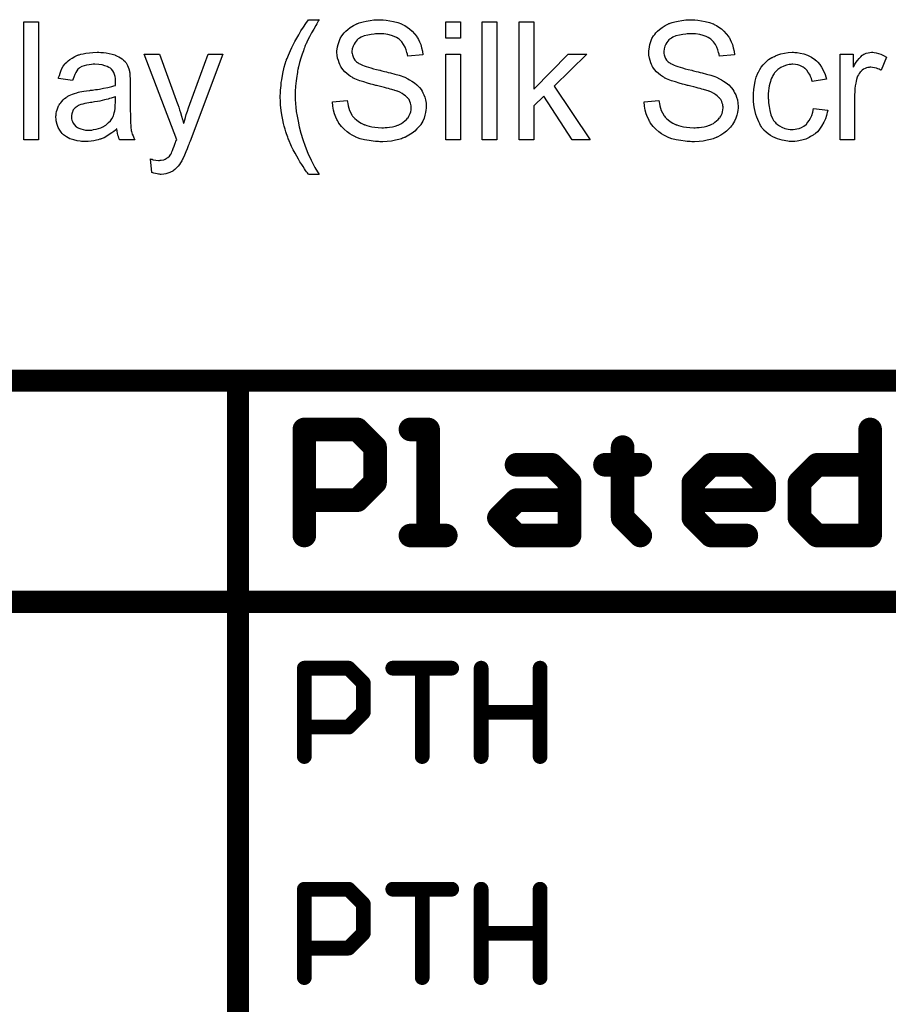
# Model space of a CAD drawing. Extents: x -1.5 to 9, y -3 to 5.
# Tile 8 of 256: x 0.874 to 1.464, y -2.366 to -1.697. Entities that reach past the tile are written whole.
import ezdxf

# ---------------------------------------------------------------- set-up
doc = ezdxf.new("R2010")
doc.units = 0
doc.layers.get('0').update_dxf_attribs({"linetype": 'CONTINUOUS'})
doc.layers.add('qfn16-30-34-a_drawing_1', color=1, linetype='CONTINUOUS')
doc.layers.add('qfn16-30-34-a_legend_bot', color=1, linetype='CONTINUOUS')

# ---------------------------------------------------------------- blocks, each defined once
blk = doc.blocks.new('D55')
at = {"const_width": 0.005}
blk.add_lwpolyline([(-0.0025, 0, 1), (0.0025, 0, 1)], format="xyb", close=True, dxfattribs=at)
blk = doc.blocks.new('D67')
at = {"const_width": 0.0075}
blk.add_lwpolyline([(-0.00375, 0, 1), (0.00375, 0, 1)], format="xyb", close=True, dxfattribs=at)
blk = doc.blocks.new('D68')
at = {"const_width": 0.008}
blk.add_lwpolyline([(-0.004, 0, 1), (0.004, 0, 1)], format="xyb", close=True, dxfattribs=at)

msp = doc.modelspace()

# ---------------------------------------------------------------- linework, layer by layer
at = {"layer": 'qfn16-30-34-a_drawing_1', "color": 1}
for points, const_width in [([(-1.4925, -1.9425), (4.147178, -1.9425)], 0.015), ([(1.0225, -2.9925), (1.0225, -1.9425)], 0.015), ([(1.0675, -2.0475), (1.0675, -1.975523)], 0.016), ([(1.0675, -1.975523), (1.103488, -1.975523)], 0.016), ([(1.103488, -1.975523), (1.115485, -1.987519)], 0.016), ([(1.151473, -1.975523), (1.139477, -1.975523)], 0.016), ([(1.151473, -2.0475), (1.151473, -1.975523)], 0.016), ([(1.451376, -1.975523), (1.451376, -2.0475)], 0.016), ([(1.115485, -1.987519), (1.115485, -2.011512)], 0.016), ([(1.28343, -1.987519), (1.28343, -1.999515)], 0.016), ([(1.211453, -1.999515), (1.235446, -1.999515)], 0.016), ([(1.235446, -1.999515), (1.247442, -2.011512)], 0.016), ([(1.28343, -1.999515), (1.271434, -1.999515)], 0.016), ([(1.271434, -1.999515), (1.295426, -1.999515)], 0.016), ([(1.295426, -1.999515), (1.28343, -1.999515)], 0.016), ([(1.28343, -1.999515), (1.28343, -2.035504)], 0.016), ([(1.331415, -2.011512), (1.343411, -1.999515)], 0.016), ([(1.343411, -1.999515), (1.367403, -1.999515)], 0.016), ([(1.367403, -1.999515), (1.379399, -2.011512)], 0.016), ([(1.403391, -2.011512), (1.415387, -1.999515)], 0.016), ([(1.415387, -1.999515), (1.451376, -1.999515)], 0.016), ([(1.115485, -2.011512), (1.103488, -2.023508)], 0.016), ([(1.247442, -2.011512), (1.247442, -2.0475)], 0.016), ([(1.331415, -2.035504), (1.331415, -2.011512)], 0.016), ([(1.379399, -2.011512), (1.379399, -2.023508)], 0.016), ([(1.403391, -2.035504), (1.403391, -2.011512)], 0.016), ([(1.103488, -2.023508), (1.0675, -2.023508)], 0.016), ([(1.199457, -2.035504), (1.211453, -2.023508)], 0.016), ([(1.211453, -2.023508), (1.247442, -2.023508)], 0.016), ([(1.379399, -2.023508), (1.331415, -2.023508)], 0.016), ([(1.211453, -2.0475), (1.199457, -2.035504)], 0.016), ([(1.28343, -2.035504), (1.295426, -2.0475)], 0.016), ([(1.343411, -2.0475), (1.331415, -2.035504)], 0.016), ([(1.415387, -2.0475), (1.403391, -2.035504)], 0.016), ([(1.139477, -2.0475), (1.163469, -2.0475)], 0.016), ([(1.163469, -2.0475), (1.151473, -2.0475)], 0.016), ([(1.247442, -2.0475), (1.211453, -2.0475)], 0.016), ([(1.367403, -2.0475), (1.343411, -2.0475)], 0.016), ([(1.451376, -2.0475), (1.415387, -2.0475)], 0.016), ([(-1.4925, -2.0925), (4.147178, -2.0925)], 0.015), ([(1.0675, -2.1975), (1.0675, -2.137519)], 0.01), ([(1.0675, -2.137519), (1.09749, -2.137519)], 0.01), ([(1.09749, -2.137519), (1.107487, -2.147516)], 0.01), ([(1.127481, -2.137519), (1.167468, -2.137519)], 0.01), ([(1.167468, -2.137519), (1.147474, -2.137519)], 0.01), ([(1.147474, -2.137519), (1.147474, -2.1975)], 0.01), ([(1.187461, -2.137519), (1.187461, -2.1975)], 0.01), ([(1.227448, -2.16751), (1.227448, -2.137519)], 0.01), ([(1.227448, -2.137519), (1.227448, -2.1975)], 0.01), ([(1.107487, -2.147516), (1.107487, -2.16751)], 0.01), ([(1.107487, -2.16751), (1.09749, -2.177506)], 0.01), ([(1.187461, -2.1975), (1.187461, -2.16751)], 0.01), ([(1.187461, -2.16751), (1.227448, -2.16751)], 0.01), ([(1.09749, -2.177506), (1.0675, -2.177506)], 0.01), ([(1.0675, -2.3475), (1.0675, -2.287519)], 0.01), ([(1.0675, -2.287519), (1.09749, -2.287519)], 0.01), ([(1.09749, -2.287519), (1.107487, -2.297516)], 0.01), ([(1.127481, -2.287519), (1.167468, -2.287519)], 0.01), ([(1.167468, -2.287519), (1.147474, -2.287519)], 0.01), ([(1.147474, -2.287519), (1.147474, -2.3475)], 0.01), ([(1.187461, -2.287519), (1.187461, -2.3475)], 0.01), ([(1.227448, -2.31751), (1.227448, -2.287519)], 0.01), ([(1.227448, -2.287519), (1.227448, -2.3475)], 0.01), ([(1.107487, -2.297516), (1.107487, -2.31751)], 0.01), ([(1.107487, -2.31751), (1.09749, -2.327506)], 0.01), ([(1.187461, -2.3475), (1.187461, -2.31751)], 0.01), ([(1.187461, -2.31751), (1.227448, -2.31751)], 0.01), ([(1.09749, -2.327506), (1.0675, -2.327506)], 0.01)]:
    msp.add_lwpolyline(points, dxfattribs=dict(at, const_width=const_width))
at = {"layer": 'qfn16-30-34-a_legend_bot', "color": 1}
for points in [[(0.887044, -1.778925), (0.87721, -1.778925), (0.87721, -1.698861), (0.887044, -1.698861), (0.887044, -1.778925)], [(1.077371, -1.697588), (1.077255, -1.697935), (1.076908, -1.698513), (1.076445, -1.699323), (1.075867, -1.700249), (1.075288, -1.701406), (1.0739, -1.703836), (1.072396, -1.706497), (1.071007, -1.709158), (1.069619, -1.711703), (1.069156, -1.712745), (1.068693, -1.713786), (1.068693, -1.713901), (1.068578, -1.714133), (1.068346, -1.71448), (1.068115, -1.715059), (1.067883, -1.715753), (1.067536, -1.716563), (1.067189, -1.717488), (1.066842, -1.71853), (1.065916, -1.720959), (1.065107, -1.72362), (1.064297, -1.726513), (1.063487, -1.729521), (1.063487, -1.729637), (1.063371, -1.729984), (1.063255, -1.730562), (1.06314, -1.731256), (1.062908, -1.732182), (1.062793, -1.733339), (1.062561, -1.734496), (1.06233, -1.735884), (1.062098, -1.737389), (1.061867, -1.739008), (1.06152, -1.742479), (1.061288, -1.746182), (1.061173, -1.75), (1.061173, -1.750116), (1.061173, -1.750347), (1.061173, -1.750694), (1.061173, -1.751157), (1.061288, -1.751851), (1.061288, -1.752545), (1.061404, -1.753471), (1.061404, -1.754512), (1.061636, -1.756942), (1.061983, -1.759719), (1.062561, -1.762958), (1.063255, -1.766429), (1.064065, -1.770247), (1.065107, -1.774413), (1.066495, -1.778809), (1.068115, -1.783322), (1.069966, -1.787949), (1.072049, -1.792809), (1.074594, -1.797668), (1.077486, -1.802528), (1.070429, -1.802528), (1.070313, -1.802412), (1.070082, -1.802065), (1.069619, -1.801486), (1.06904, -1.800677), (1.068346, -1.799751), (1.067536, -1.798594), (1.066611, -1.797206), (1.065685, -1.795701), (1.064528, -1.793966), (1.063487, -1.792115), (1.06233, -1.790148), (1.061173, -1.788065), (1.060016, -1.785867), (1.058859, -1.783553), (1.05666, -1.778578), (1.056545, -1.778462), (1.056429, -1.777999), (1.056198, -1.777189), (1.055851, -1.776148), (1.055388, -1.774875), (1.054925, -1.773487), (1.054462, -1.771752), (1.053884, -1.769785), (1.053421, -1.767818), (1.052842, -1.765504), (1.05238, -1.76319), (1.052032, -1.76076), (1.051338, -1.755438), (1.051223, -1.752777), (1.051107, -1.75), (1.051107, -1.749884), (1.051107, -1.749421), (1.051107, -1.748727), (1.051223, -1.747802), (1.051223, -1.746645), (1.051338, -1.745256), (1.051454, -1.743752), (1.051685, -1.742017), (1.051801, -1.740165), (1.052148, -1.738198), (1.052842, -1.734033), (1.053884, -1.729637), (1.055272, -1.725124), (1.055388, -1.725009), (1.055503, -1.724546), (1.055735, -1.723736), (1.056198, -1.722695), (1.05666, -1.721538), (1.057355, -1.720034), (1.058165, -1.718298), (1.058974, -1.716447), (1.060016, -1.71448), (1.061057, -1.712282), (1.06233, -1.709968), (1.063718, -1.707654), (1.065222, -1.705108), (1.066842, -1.702563), (1.068578, -1.700017), (1.070429, -1.697472), (1.077486, -1.697472), (1.077371, -1.697588)], [(1.120064, -1.697588), (1.120874, -1.697588), (1.123072, -1.697819), (1.125502, -1.698166), (1.128047, -1.698745), (1.130824, -1.699439), (1.13337, -1.700364), (1.133485, -1.700364), (1.133717, -1.70048), (1.134064, -1.700712), (1.134526, -1.700943), (1.135684, -1.701522), (1.137188, -1.702563), (1.138923, -1.70372), (1.140659, -1.705224), (1.142278, -1.706959), (1.143783, -1.708926), (1.143783, -1.709042), (1.143898, -1.709158), (1.14413, -1.709505), (1.144361, -1.709852), (1.144939, -1.711009), (1.145634, -1.712513), (1.146444, -1.714364), (1.147022, -1.716562), (1.147601, -1.718877), (1.147832, -1.721422), (1.13765, -1.722232), (1.13765, -1.722116), (1.13765, -1.721885), (1.137535, -1.721538), (1.137419, -1.720959), (1.137072, -1.719686), (1.136609, -1.717951), (1.135915, -1.7161), (1.134874, -1.714248), (1.133601, -1.712513), (1.131981, -1.710893), (1.13175, -1.710777), (1.131171, -1.710315), (1.130014, -1.70962), (1.12851, -1.708926), (1.126543, -1.708232), (1.124229, -1.707538), (1.121337, -1.707075), (1.118097, -1.706959), (1.116477, -1.706959), (1.115783, -1.707075), (1.114858, -1.707191), (1.112775, -1.707422), (1.110461, -1.707885), (1.108147, -1.708464), (1.105949, -1.709389), (1.105023, -1.709968), (1.104097, -1.710546), (1.103866, -1.710662), (1.103403, -1.711125), (1.102709, -1.711935), (1.102015, -1.71286), (1.101205, -1.714133), (1.100511, -1.715521), (1.100048, -1.717141), (1.099816, -1.718992), (1.099816, -1.719224), (1.099816, -1.719687), (1.099932, -1.720496), (1.100164, -1.721422), (1.100511, -1.722579), (1.101089, -1.723736), (1.101783, -1.724893), (1.102825, -1.72605), (1.10294, -1.726166), (1.103519, -1.726513), (1.103982, -1.72686), (1.104445, -1.727091), (1.105139, -1.727438), (1.105949, -1.727901), (1.10699, -1.728248), (1.108147, -1.728711), (1.10942, -1.729174), (1.110924, -1.729752), (1.112543, -1.730215), (1.114395, -1.730794), (1.116477, -1.731256), (1.118791, -1.731835), (1.118907, -1.731835), (1.11937, -1.731951), (1.120064, -1.732066), (1.120874, -1.732298), (1.121915, -1.732529), (1.123188, -1.732876), (1.124461, -1.733223), (1.125849, -1.73357), (1.128857, -1.73438), (1.13175, -1.73519), (1.133138, -1.735653), (1.134411, -1.736116), (1.135568, -1.736463), (1.136493, -1.736926), (1.136609, -1.736926), (1.136841, -1.737041), (1.137188, -1.737273), (1.13765, -1.737504), (1.138923, -1.738198), (1.140427, -1.739124), (1.142163, -1.740397), (1.143898, -1.741785), (1.145518, -1.743405), (1.146906, -1.74514), (1.147022, -1.745372), (1.147485, -1.74595), (1.147948, -1.746992), (1.148642, -1.74838), (1.14922, -1.75), (1.149799, -1.751967), (1.150146, -1.754165), (1.150262, -1.756479), (1.150262, -1.756595), (1.150262, -1.75671), (1.150262, -1.757057), (1.150262, -1.75752), (1.15003, -1.758793), (1.149799, -1.760413), (1.149336, -1.762264), (1.148758, -1.764231), (1.147832, -1.766313), (1.146559, -1.768512), (1.146559, -1.768628), (1.146444, -1.768743), (1.145865, -1.769437), (1.145055, -1.770479), (1.143898, -1.771636), (1.142394, -1.773024), (1.140543, -1.774528), (1.13846, -1.775917), (1.136031, -1.777189), (1.135915, -1.777189), (1.135684, -1.777305), (1.135336, -1.777421), (1.134874, -1.777652), (1.134179, -1.777883), (1.13337, -1.778231), (1.131518, -1.778693), (1.12932, -1.779272), (1.126659, -1.77985), (1.123766, -1.780197), (1.120642, -1.780313), (1.118791, -1.780313), (1.117866, -1.780197), (1.116824, -1.780197), (1.115667, -1.780082), (1.114279, -1.779966), (1.111387, -1.779503), (1.108378, -1.779041), (1.10537, -1.778231), (1.102478, -1.777189), (1.102362, -1.777189), (1.10213, -1.777074), (1.101783, -1.776842), (1.101321, -1.776611), (1.099932, -1.775917), (1.098312, -1.774875), (1.096461, -1.773487), (1.094494, -1.771867), (1.092643, -1.7699), (1.090908, -1.767702), (1.090908, -1.767586), (1.090676, -1.767355), (1.090561, -1.767008), (1.090213, -1.766545), (1.089982, -1.765966), (1.089635, -1.765272), (1.088825, -1.763537), (1.088015, -1.761339), (1.087321, -1.758909), (1.086858, -1.756132), (1.086627, -1.753239), (1.096577, -1.752314), (1.096577, -1.75243), (1.096577, -1.752545), (1.096693, -1.752892), (1.096693, -1.753355), (1.096924, -1.754397), (1.097271, -1.755901), (1.097734, -1.757405), (1.098197, -1.75914), (1.099007, -1.76076), (1.099816, -1.762264), (1.099932, -1.76238), (1.100279, -1.762843), (1.100858, -1.763652), (1.101783, -1.764462), (1.10294, -1.765504), (1.104213, -1.766545), (1.105949, -1.767586), (1.1078, -1.768512), (1.107916, -1.768512), (1.108031, -1.768628), (1.108378, -1.768743), (1.108725, -1.768859), (1.109882, -1.769206), (1.111387, -1.769669), (1.113238, -1.770132), (1.11532, -1.770479), (1.117634, -1.77071), (1.12018, -1.770826), (1.121221, -1.770826), (1.122378, -1.77071), (1.123766, -1.770594), (1.125386, -1.770363), (1.127237, -1.770132), (1.129089, -1.769669), (1.130824, -1.76909), (1.131055, -1.768975), (1.131634, -1.768743), (1.132444, -1.76828), (1.133485, -1.767818), (1.134526, -1.767008), (1.135684, -1.766198), (1.136841, -1.765272), (1.137766, -1.764115), (1.137882, -1.763999), (1.138113, -1.763537), (1.13846, -1.762958), (1.138923, -1.762033), (1.139386, -1.761107), (1.139733, -1.75995), (1.139964, -1.758677), (1.14008, -1.757289), (1.14008, -1.757173), (1.14008, -1.756595), (1.139964, -1.7559), (1.139849, -1.754975), (1.139502, -1.754049), (1.139155, -1.752892), (1.138576, -1.751735), (1.137766, -1.750694), (1.13765, -1.750578), (1.137303, -1.750231), (1.136841, -1.749768), (1.136031, -1.749074), (1.135105, -1.74838), (1.133832, -1.74757), (1.132328, -1.74676), (1.130593, -1.746066), (1.130477, -1.74595), (1.129899, -1.745835), (1.128973, -1.745487), (1.128394, -1.745372), (1.127584, -1.74514), (1.126775, -1.744793), (1.125733, -1.744562), (1.124576, -1.744215), (1.123188, -1.743868), (1.1218, -1.743521), (1.12018, -1.743058), (1.118329, -1.742595), (1.116362, -1.742132), (1.116246, -1.742132), (1.115899, -1.742016), (1.11532, -1.741901), (1.114626, -1.741669), (1.1137, -1.741438), (1.112659, -1.741207), (1.110345, -1.740512), (1.1078, -1.739703), (1.105139, -1.738893), (1.102825, -1.738083), (1.101783, -1.73762), (1.100858, -1.737157), (1.100742, -1.737157), (1.100626, -1.737042), (1.099932, -1.736579), (1.098891, -1.736), (1.097734, -1.735075), (1.096345, -1.734033), (1.094957, -1.732761), (1.093569, -1.731256), (1.092412, -1.729637), (1.092296, -1.729405), (1.091949, -1.728827), (1.091486, -1.727901), (1.091023, -1.726744), (1.090561, -1.72524), (1.090098, -1.723505), (1.089751, -1.721653), (1.089635, -1.719687), (1.089635, -1.719571), (1.089635, -1.719455), (1.089635, -1.719108), (1.089635, -1.718645), (1.089866, -1.717488), (1.090098, -1.715984), (1.090445, -1.714249), (1.091023, -1.712282), (1.091833, -1.710315), (1.09299, -1.708348), (1.09299, -1.708232), (1.093106, -1.708117), (1.093684, -1.707422), (1.094494, -1.706497), (1.095536, -1.70534), (1.096924, -1.704067), (1.098659, -1.702679), (1.100742, -1.701406), (1.103056, -1.700249), (1.103172, -1.700249), (1.103403, -1.700133), (1.10375, -1.700017), (1.104213, -1.699786), (1.104792, -1.699555), (1.105601, -1.699323), (1.107337, -1.698861), (1.109535, -1.698398), (1.112081, -1.697935), (1.114742, -1.697588), (1.11775, -1.697472), (1.119254, -1.697472), (1.120064, -1.697588)], [(1.173402, -1.710083), (1.163567, -1.710083), (1.163567, -1.69886), (1.173402, -1.69886), (1.173402, -1.710083)], [(1.198046, -1.778925), (1.188211, -1.778925), (1.188211, -1.69886), (1.198046, -1.69886), (1.198046, -1.778925)], [(1.223153, -1.744562), (1.246408, -1.720843), (1.259251, -1.720843), (1.236921, -1.742479), (1.261449, -1.778925), (1.249301, -1.778925), (1.229979, -1.749306), (1.223153, -1.7559), (1.223153, -1.778925), (1.213318, -1.778925), (1.213318, -1.69886), (1.223153, -1.69886), (1.223153, -1.744562)], [(1.331564, -1.697588), (1.332373, -1.697588), (1.334572, -1.697819), (1.337002, -1.698166), (1.339547, -1.698745), (1.342324, -1.699439), (1.344869, -1.700364), (1.344985, -1.700364), (1.345216, -1.70048), (1.345563, -1.700712), (1.346026, -1.700943), (1.347183, -1.701522), (1.348687, -1.702563), (1.350423, -1.70372), (1.352158, -1.705224), (1.353778, -1.706959), (1.355282, -1.708926), (1.355282, -1.709042), (1.355398, -1.709158), (1.355629, -1.709505), (1.355861, -1.709852), (1.356439, -1.711009), (1.357133, -1.712513), (1.357943, -1.714364), (1.358522, -1.716562), (1.3591, -1.718877), (1.359332, -1.721422), (1.34915, -1.722232), (1.34915, -1.722116), (1.34915, -1.721885), (1.349034, -1.721538), (1.348919, -1.720959), (1.348572, -1.719686), (1.348109, -1.717951), (1.347415, -1.7161), (1.346373, -1.714248), (1.345101, -1.712513), (1.343481, -1.710893), (1.343249, -1.710777), (1.342671, -1.710315), (1.341514, -1.70962), (1.34001, -1.708926), (1.338043, -1.708232), (1.335729, -1.707538), (1.332836, -1.707075), (1.329597, -1.706959), (1.327977, -1.706959), (1.327283, -1.707075), (1.326357, -1.707191), (1.324274, -1.707422), (1.32196, -1.707885), (1.319647, -1.708464), (1.317448, -1.709389), (1.316523, -1.709968), (1.315597, -1.710546), (1.315366, -1.710662), (1.314903, -1.711125), (1.314209, -1.711935), (1.313514, -1.71286), (1.312705, -1.714133), (1.31201, -1.715521), (1.311547, -1.717141), (1.311316, -1.718992), (1.311316, -1.719224), (1.311316, -1.719686), (1.311432, -1.720496), (1.311663, -1.721422), (1.31201, -1.722579), (1.312589, -1.723736), (1.313283, -1.724893), (1.314324, -1.72605), (1.31444, -1.726166), (1.315018, -1.726513), (1.315481, -1.72686), (1.315944, -1.727091), (1.316638, -1.727438), (1.317448, -1.727901), (1.318489, -1.728248), (1.319647, -1.728711), (1.320919, -1.729174), (1.322423, -1.729752), (1.324043, -1.730215), (1.325894, -1.730794), (1.327977, -1.731256), (1.330291, -1.731835), (1.330407, -1.731835), (1.330869, -1.731951), (1.331564, -1.732066), (1.332373, -1.732298), (1.333415, -1.732529), (1.334688, -1.732876), (1.33596, -1.733223), (1.337349, -1.73357), (1.340357, -1.73438), (1.343249, -1.73519), (1.344638, -1.735653), (1.34591, -1.736116), (1.347067, -1.736463), (1.347993, -1.736926), (1.348109, -1.736926), (1.34834, -1.737041), (1.348687, -1.737273), (1.34915, -1.737504), (1.350423, -1.738198), (1.351927, -1.739124), (1.353662, -1.740397), (1.355398, -1.741785), (1.357018, -1.743405), (1.358406, -1.74514), (1.358522, -1.745372), (1.358985, -1.74595), (1.359447, -1.746992), (1.360141, -1.74838), (1.36072, -1.75), (1.361299, -1.751967), (1.361646, -1.754165), (1.361761, -1.756479), (1.361761, -1.756595), (1.361761, -1.75671), (1.361761, -1.757057), (1.361761, -1.75752), (1.36153, -1.758793), (1.361299, -1.760413), (1.360836, -1.762264), (1.360257, -1.764231), (1.359332, -1.766313), (1.358059, -1.768512), (1.358059, -1.768628), (1.357943, -1.768743), (1.357365, -1.769437), (1.356555, -1.770479), (1.355398, -1.771636), (1.353894, -1.773024), (1.352043, -1.774528), (1.34996, -1.775917), (1.34753, -1.777189), (1.347415, -1.777189), (1.347183, -1.777305), (1.346836, -1.777421), (1.346373, -1.777652), (1.345679, -1.777883), (1.344869, -1.778231), (1.343018, -1.778693), (1.34082, -1.779272), (1.338159, -1.77985), (1.335266, -1.780197), (1.332142, -1.780313), (1.330291, -1.780313), (1.329365, -1.780197), (1.328324, -1.780197), (1.327167, -1.780082), (1.325779, -1.779966), (1.322886, -1.779503), (1.319878, -1.779041), (1.31687, -1.778231), (1.313977, -1.777189), (1.313861, -1.777189), (1.31363, -1.777074), (1.313283, -1.776842), (1.31282, -1.776611), (1.311432, -1.775917), (1.309812, -1.774875), (1.307961, -1.773487), (1.305994, -1.771867), (1.304143, -1.7699), (1.302407, -1.767702), (1.302407, -1.767586), (1.302176, -1.767355), (1.30206, -1.767008), (1.301713, -1.766545), (1.301482, -1.765966), (1.301134, -1.765272), (1.300325, -1.763537), (1.299515, -1.761338), (1.298821, -1.758909), (1.298358, -1.756132), (1.298126, -1.753239), (1.308076, -1.752314), (1.308076, -1.752429), (1.308076, -1.752545), (1.308192, -1.752892), (1.308192, -1.753355), (1.308424, -1.754396), (1.308771, -1.7559), (1.309234, -1.757405), (1.309696, -1.75914), (1.310506, -1.76076), (1.311316, -1.762264), (1.311432, -1.76238), (1.311779, -1.762842), (1.312357, -1.763652), (1.313283, -1.764462), (1.31444, -1.765504), (1.315713, -1.766545), (1.317448, -1.767586), (1.319299, -1.768512), (1.319415, -1.768512), (1.319531, -1.768628), (1.319878, -1.768743), (1.320225, -1.768859), (1.321382, -1.769206), (1.322886, -1.769669), (1.324737, -1.770132), (1.32682, -1.770479), (1.329134, -1.77071), (1.331679, -1.770826), (1.332721, -1.770826), (1.333878, -1.77071), (1.335266, -1.770594), (1.336886, -1.770363), (1.338737, -1.770132), (1.340588, -1.769669), (1.342324, -1.76909), (1.342555, -1.768975), (1.343134, -1.768743), (1.343944, -1.76828), (1.344985, -1.767818), (1.346026, -1.767008), (1.347183, -1.766198), (1.34834, -1.765272), (1.349266, -1.764115), (1.349381, -1.763999), (1.349613, -1.763537), (1.34996, -1.762958), (1.350423, -1.762033), (1.350886, -1.761107), (1.351233, -1.75995), (1.351464, -1.758677), (1.35158, -1.757289), (1.35158, -1.757173), (1.35158, -1.756595), (1.351464, -1.7559), (1.351348, -1.754975), (1.351001, -1.754049), (1.350654, -1.752892), (1.350076, -1.751735), (1.349266, -1.750694), (1.34915, -1.750578), (1.348803, -1.750231), (1.34834, -1.749768), (1.34753, -1.749074), (1.346605, -1.74838), (1.345332, -1.74757), (1.343828, -1.74676), (1.342092, -1.746066), (1.341977, -1.74595), (1.341398, -1.745835), (1.340473, -1.745487), (1.339894, -1.745372), (1.339084, -1.74514), (1.338274, -1.744793), (1.337233, -1.744562), (1.336076, -1.744215), (1.334688, -1.743868), (1.333299, -1.743521), (1.331679, -1.743058), (1.329828, -1.742595), (1.327861, -1.742132), (1.327745, -1.742132), (1.327398, -1.742016), (1.32682, -1.741901), (1.326126, -1.741669), (1.3252, -1.741438), (1.324159, -1.741207), (1.321845, -1.740512), (1.319299, -1.739703), (1.316638, -1.738893), (1.314324, -1.738083), (1.313283, -1.73762), (1.312357, -1.737157), (1.312242, -1.737157), (1.312126, -1.737041), (1.311432, -1.736579), (1.31039, -1.736), (1.309234, -1.735074), (1.307845, -1.734033), (1.306457, -1.732761), (1.305068, -1.731256), (1.303911, -1.729637), (1.303796, -1.729405), (1.303448, -1.728827), (1.302986, -1.727901), (1.302523, -1.726744), (1.30206, -1.72524), (1.301597, -1.723505), (1.30125, -1.721653), (1.301134, -1.719686), (1.301134, -1.719571), (1.301134, -1.719455), (1.301134, -1.719108), (1.301134, -1.718645), (1.301366, -1.717488), (1.301597, -1.715984), (1.301944, -1.714248), (1.302523, -1.712282), (1.303333, -1.710315), (1.30449, -1.708348), (1.30449, -1.708232), (1.304605, -1.708116), (1.305184, -1.707422), (1.305994, -1.706497), (1.307035, -1.70534), (1.308424, -1.704067), (1.310159, -1.702678), (1.312242, -1.701406), (1.314556, -1.700249), (1.314671, -1.700249), (1.314903, -1.700133), (1.31525, -1.700017), (1.315713, -1.699786), (1.316291, -1.699555), (1.317101, -1.699323), (1.318837, -1.69886), (1.321035, -1.698398), (1.32358, -1.697935), (1.326241, -1.697588), (1.32925, -1.697472), (1.330754, -1.697472), (1.331564, -1.697588)], [(0.92939, -1.719687), (0.931126, -1.719802), (0.933093, -1.720034), (0.93506, -1.720381), (0.937027, -1.720843), (0.938878, -1.721422), (0.939109, -1.721538), (0.939688, -1.721769), (0.940498, -1.722116), (0.941539, -1.722579), (0.942696, -1.723273), (0.943853, -1.723967), (0.944894, -1.724893), (0.94582, -1.725819), (0.945936, -1.725934), (0.946167, -1.726281), (0.946514, -1.72686), (0.946977, -1.727554), (0.947555, -1.728595), (0.948018, -1.729637), (0.948481, -1.730909), (0.948828, -1.732414), (0.948828, -1.732529), (0.948944, -1.732876), (0.949059, -1.733571), (0.949175, -1.734496), (0.949175, -1.735769), (0.949291, -1.737273), (0.949407, -1.73924), (0.949407, -1.741438), (0.949407, -1.754628), (0.949407, -1.754744), (0.949407, -1.755206), (0.949407, -1.755901), (0.949407, -1.756826), (0.949407, -1.757868), (0.949407, -1.75914), (0.949522, -1.761917), (0.949522, -1.76481), (0.949638, -1.767702), (0.949754, -1.768975), (0.949754, -1.770132), (0.949869, -1.771173), (0.949985, -1.771983), (0.949985, -1.772099), (0.950101, -1.772561), (0.950216, -1.773256), (0.950563, -1.774181), (0.950795, -1.775223), (0.951258, -1.77638), (0.951836, -1.777652), (0.952415, -1.778925), (0.942117, -1.778925), (0.942002, -1.778809), (0.941886, -1.778346), (0.941655, -1.777768), (0.941308, -1.776842), (0.94096, -1.775801), (0.940729, -1.774528), (0.940498, -1.77314), (0.940266, -1.771636), (0.94015, -1.771636), (0.940035, -1.771867), (0.939341, -1.772446), (0.938299, -1.773256), (0.936911, -1.774297), (0.935175, -1.775338), (0.93344, -1.776495), (0.931589, -1.777536), (0.929622, -1.778346), (0.92939, -1.778462), (0.928696, -1.778578), (0.927655, -1.778925), (0.926382, -1.779272), (0.924762, -1.779619), (0.922911, -1.779851), (0.920829, -1.780082), (0.918746, -1.780198), (0.91782, -1.780198), (0.917126, -1.780082), (0.916316, -1.780082), (0.915391, -1.779966), (0.913308, -1.779619), (0.910994, -1.779041), (0.908449, -1.778231), (0.906135, -1.777074), (0.904052, -1.77557), (0.903821, -1.775338), (0.903242, -1.77476), (0.902432, -1.773718), (0.901507, -1.77233), (0.900581, -1.770594), (0.899771, -1.768628), (0.899193, -1.766198), (0.899077, -1.765041), (0.898961, -1.763652), (0.898961, -1.763421), (0.898961, -1.762958), (0.899077, -1.762148), (0.899193, -1.761107), (0.899424, -1.759834), (0.899771, -1.758562), (0.900234, -1.757173), (0.900812, -1.755901), (0.900928, -1.755785), (0.90116, -1.755322), (0.901622, -1.754628), (0.902201, -1.753818), (0.902895, -1.752892), (0.903821, -1.751967), (0.904746, -1.751041), (0.905903, -1.750231), (0.906019, -1.750116), (0.906482, -1.749884), (0.90706, -1.749421), (0.907986, -1.748959), (0.909027, -1.748496), (0.9103, -1.747917), (0.911573, -1.747455), (0.913077, -1.746992), (0.913192, -1.746992), (0.913655, -1.746876), (0.914349, -1.746645), (0.915275, -1.746529), (0.916432, -1.746297), (0.917936, -1.746066), (0.919672, -1.745719), (0.921754, -1.745488), (0.92187, -1.745488), (0.922333, -1.745372), (0.922911, -1.745372), (0.923721, -1.745256), (0.924647, -1.74514), (0.925804, -1.744909), (0.927076, -1.744793), (0.928465, -1.744562), (0.931242, -1.743984), (0.93425, -1.743405), (0.936911, -1.742711), (0.938184, -1.742364), (0.939341, -1.742017), (0.939341, -1.741901), (0.939341, -1.741669), (0.939456, -1.740975), (0.939456, -1.740165), (0.939456, -1.739703), (0.939456, -1.739471), (0.939456, -1.739355), (0.939456, -1.73924), (0.939456, -1.738546), (0.939341, -1.737389), (0.939109, -1.736116), (0.938762, -1.734727), (0.938184, -1.733339), (0.937489, -1.732066), (0.936564, -1.731025), (0.936448, -1.730909), (0.93587, -1.730447), (0.934944, -1.729984), (0.933787, -1.72929), (0.932167, -1.728711), (0.930316, -1.728133), (0.928002, -1.727785), (0.925341, -1.72767), (0.924184, -1.72767), (0.923027, -1.727785), (0.921407, -1.728017), (0.919787, -1.728248), (0.918052, -1.728711), (0.916432, -1.72929), (0.915044, -1.7301), (0.914928, -1.730215), (0.914465, -1.730562), (0.913887, -1.731141), (0.913192, -1.732066), (0.912498, -1.733223), (0.911688, -1.734727), (0.910994, -1.736579), (0.9103, -1.738661), (0.900697, -1.737389), (0.900697, -1.737273), (0.900812, -1.737157), (0.900812, -1.73681), (0.900928, -1.736347), (0.901275, -1.735306), (0.901738, -1.733802), (0.902317, -1.732298), (0.903011, -1.730678), (0.903936, -1.729058), (0.904978, -1.727554), (0.905093, -1.727438), (0.905556, -1.726976), (0.90625, -1.726281), (0.907176, -1.725356), (0.908449, -1.72443), (0.909953, -1.723505), (0.911688, -1.722463), (0.913655, -1.721653), (0.913771, -1.721653), (0.913887, -1.721538), (0.914234, -1.721422), (0.914697, -1.721306), (0.915854, -1.720959), (0.917473, -1.720612), (0.919324, -1.720265), (0.921639, -1.719918), (0.924068, -1.719687), (0.926845, -1.719571), (0.928118, -1.719571), (0.92939, -1.719687)], [(0.990017, -1.779851), (0.990017, -1.779966), (0.989902, -1.780313), (0.98967, -1.780776), (0.989439, -1.781355), (0.989092, -1.782165), (0.988745, -1.78309), (0.987935, -1.785057), (0.987125, -1.787255), (0.986199, -1.789454), (0.985274, -1.79142), (0.984811, -1.79223), (0.984464, -1.79304), (0.984348, -1.793272), (0.984001, -1.79385), (0.983422, -1.79466), (0.982728, -1.795701), (0.981803, -1.796858), (0.980761, -1.798015), (0.97972, -1.799172), (0.978447, -1.800098), (0.978332, -1.800214), (0.977869, -1.800445), (0.977174, -1.800792), (0.976133, -1.801255), (0.974976, -1.801718), (0.973588, -1.802065), (0.972084, -1.802296), (0.970348, -1.802412), (0.969885, -1.802412), (0.969307, -1.802296), (0.968497, -1.802296), (0.967571, -1.802065), (0.96653, -1.801833), (0.965373, -1.801602), (0.9641, -1.801139), (0.963059, -1.791999), (0.963175, -1.791999), (0.963638, -1.792115), (0.964216, -1.79223), (0.96491, -1.792462), (0.966761, -1.792809), (0.968613, -1.792925), (0.969191, -1.792925), (0.96977, -1.792809), (0.970464, -1.792809), (0.972199, -1.792462), (0.973009, -1.792115), (0.973819, -1.791768), (0.973935, -1.791768), (0.974166, -1.791536), (0.974513, -1.791305), (0.974976, -1.790958), (0.976018, -1.790032), (0.976943, -1.788759), (0.976943, -1.788644), (0.977174, -1.788412), (0.977406, -1.787949), (0.977637, -1.787255), (0.9781, -1.78633), (0.978563, -1.784941), (0.979257, -1.783322), (0.979951, -1.781355), (0.979951, -1.781239), (0.980183, -1.780776), (0.980414, -1.779966), (0.980877, -1.778925), (0.958894, -1.720843), (0.969307, -1.720843), (0.981455, -1.754512), (0.981455, -1.754628), (0.981571, -1.754744), (0.981687, -1.755091), (0.981803, -1.755669), (0.982034, -1.756248), (0.982265, -1.756942), (0.982844, -1.758562), (0.983538, -1.760529), (0.984232, -1.762843), (0.984926, -1.765272), (0.985621, -1.767933), (0.985621, -1.767818), (0.985736, -1.767586), (0.985852, -1.767239), (0.985968, -1.766776), (0.986083, -1.766198), (0.986315, -1.765504), (0.986778, -1.763768), (0.987356, -1.761801), (0.988166, -1.759487), (0.98886, -1.757173), (0.989786, -1.754744), (1.002281, -1.720843), (1.012116, -1.720843), (0.990017, -1.779851)], [(1.173402, -1.778925), (1.163567, -1.778925), (1.163567, -1.720843), (1.173402, -1.720843), (1.173402, -1.778925)], [(1.400174, -1.719686), (1.400868, -1.719686), (1.401793, -1.719802), (1.403992, -1.720149), (1.406421, -1.720728), (1.408967, -1.721653), (1.411512, -1.72281), (1.413942, -1.72443), (1.414058, -1.72443), (1.414173, -1.724661), (1.414868, -1.725356), (1.415909, -1.726397), (1.417182, -1.727901), (1.418454, -1.729752), (1.419727, -1.732066), (1.420884, -1.734727), (1.421694, -1.737851), (1.412091, -1.739355), (1.412091, -1.73924), (1.411975, -1.739124), (1.411859, -1.73843), (1.411512, -1.737389), (1.410934, -1.736116), (1.410355, -1.734727), (1.40943, -1.733223), (1.408388, -1.731835), (1.407231, -1.730678), (1.407116, -1.730562), (1.406653, -1.730215), (1.405843, -1.729752), (1.404917, -1.729174), (1.403645, -1.728595), (1.402256, -1.728132), (1.400637, -1.727785), (1.398901, -1.72767), (1.398207, -1.72767), (1.397628, -1.727785), (1.396356, -1.727901), (1.39462, -1.728364), (1.392769, -1.728942), (1.390686, -1.729868), (1.388719, -1.731256), (1.387794, -1.732066), (1.386868, -1.732992), (1.386868, -1.733108), (1.386637, -1.733223), (1.386405, -1.73357), (1.386174, -1.734033), (1.385827, -1.734612), (1.385364, -1.735306), (1.385017, -1.736116), (1.384554, -1.737041), (1.384091, -1.738198), (1.383744, -1.739471), (1.383282, -1.74086), (1.382934, -1.742364), (1.382703, -1.743983), (1.382472, -1.745835), (1.38224, -1.747802), (1.38224, -1.749884), (1.38224, -1.75), (1.38224, -1.750347), (1.38224, -1.751041), (1.382356, -1.751735), (1.382356, -1.752777), (1.382472, -1.753818), (1.382819, -1.756363), (1.383282, -1.75914), (1.384091, -1.762033), (1.385133, -1.764578), (1.385827, -1.765851), (1.386637, -1.766892), (1.386868, -1.767123), (1.387447, -1.767702), (1.388488, -1.768512), (1.389761, -1.769437), (1.391496, -1.770479), (1.393463, -1.771289), (1.395777, -1.771867), (1.39705, -1.771983), (1.398322, -1.772099), (1.398554, -1.772099), (1.399248, -1.771983), (1.400405, -1.771867), (1.401678, -1.771636), (1.403182, -1.771289), (1.404802, -1.770594), (1.406421, -1.769784), (1.407926, -1.768628), (1.408157, -1.768512), (1.408504, -1.767933), (1.409198, -1.767123), (1.410008, -1.765851), (1.410818, -1.764347), (1.411744, -1.762495), (1.412438, -1.760181), (1.412901, -1.757636), (1.42262, -1.758909), (1.42262, -1.759024), (1.422504, -1.759371), (1.422388, -1.759834), (1.422272, -1.760528), (1.422041, -1.761454), (1.42181, -1.76238), (1.421, -1.764694), (1.419958, -1.767123), (1.418454, -1.769784), (1.416603, -1.77233), (1.415562, -1.773487), (1.414405, -1.774644), (1.414289, -1.77476), (1.414058, -1.774875), (1.413711, -1.775107), (1.413248, -1.775454), (1.412669, -1.775917), (1.411859, -1.776379), (1.410934, -1.776842), (1.410008, -1.777421), (1.407694, -1.778462), (1.404917, -1.779272), (1.401909, -1.779966), (1.400174, -1.780082), (1.398438, -1.780197), (1.397281, -1.780197), (1.396471, -1.780082), (1.39543, -1.779966), (1.394273, -1.779735), (1.393, -1.779503), (1.391612, -1.779272), (1.388488, -1.778346), (1.386984, -1.777652), (1.385364, -1.776958), (1.383744, -1.776032), (1.38224, -1.774991), (1.380736, -1.773834), (1.379348, -1.772446), (1.379232, -1.77233), (1.379001, -1.772099), (1.378653, -1.771636), (1.378191, -1.771057), (1.377728, -1.770247), (1.377034, -1.769206), (1.376455, -1.768049), (1.375761, -1.766776), (1.375067, -1.765272), (1.374488, -1.763537), (1.373794, -1.761801), (1.373331, -1.759719), (1.372869, -1.757636), (1.372521, -1.755206), (1.37229, -1.752777), (1.372174, -1.750116), (1.372174, -1.75), (1.372174, -1.749653), (1.372174, -1.74919), (1.372174, -1.748496), (1.37229, -1.747686), (1.37229, -1.74676), (1.372406, -1.745719), (1.372521, -1.744562), (1.372869, -1.742016), (1.373447, -1.73924), (1.374141, -1.736463), (1.375182, -1.733686), (1.375182, -1.73357), (1.375298, -1.733339), (1.37553, -1.732992), (1.375761, -1.732529), (1.376455, -1.731256), (1.377496, -1.729752), (1.378885, -1.728017), (1.380505, -1.726281), (1.382472, -1.724546), (1.38467, -1.723157), (1.384786, -1.723157), (1.385017, -1.723042), (1.385364, -1.72281), (1.385827, -1.722579), (1.386405, -1.722348), (1.3871, -1.722), (1.388835, -1.721306), (1.390802, -1.720728), (1.393232, -1.720149), (1.395777, -1.719686), (1.398554, -1.719571), (1.399479, -1.719571), (1.400174, -1.719686)], [(1.454206, -1.719686), (1.455478, -1.719918), (1.456982, -1.720381), (1.458602, -1.720959), (1.460453, -1.721769), (1.46242, -1.72281), (1.458834, -1.731835), (1.458718, -1.731719), (1.458255, -1.731488), (1.457561, -1.731141), (1.456635, -1.730794), (1.455594, -1.730447), (1.454321, -1.730099), (1.453049, -1.729868), (1.451776, -1.729752), (1.451197, -1.729752), (1.450619, -1.729868), (1.449809, -1.729984), (1.448999, -1.730215), (1.447958, -1.730562), (1.446917, -1.731025), (1.445991, -1.731719), (1.445875, -1.731835), (1.445528, -1.732066), (1.445181, -1.732529), (1.444602, -1.733108), (1.444024, -1.733918), (1.443446, -1.734843), (1.442867, -1.735884), (1.442404, -1.737157), (1.442289, -1.737389), (1.442173, -1.738083), (1.441941, -1.739124), (1.441594, -1.740512), (1.441247, -1.742248), (1.441016, -1.744215), (1.4409, -1.746297), (1.440784, -1.748611), (1.440784, -1.778925), (1.43095, -1.778925), (1.43095, -1.720843), (1.439859, -1.720843), (1.439859, -1.729637), (1.439975, -1.729521), (1.440437, -1.728711), (1.441016, -1.72767), (1.441941, -1.726397), (1.442867, -1.725124), (1.443908, -1.723736), (1.44495, -1.722579), (1.445991, -1.721653), (1.446107, -1.721538), (1.446454, -1.721306), (1.447148, -1.720959), (1.447842, -1.720612), (1.448768, -1.720265), (1.449925, -1.719918), (1.451082, -1.719686), (1.452354, -1.719571), (1.453164, -1.719571), (1.454206, -1.719686)], [(0.939456, -1.749768), (0.939341, -1.749768), (0.939225, -1.749884), (0.938878, -1.75), (0.938415, -1.750116), (0.937837, -1.750347), (0.937142, -1.750578), (0.936332, -1.75081), (0.935407, -1.751041), (0.934365, -1.751388), (0.933093, -1.75162), (0.93182, -1.751967), (0.930316, -1.752314), (0.928696, -1.752661), (0.927076, -1.753008), (0.925225, -1.753239), (0.923258, -1.753587), (0.923027, -1.753587), (0.922333, -1.753702), (0.921176, -1.753934), (0.919903, -1.754165), (0.918515, -1.754397), (0.917126, -1.754744), (0.915854, -1.755091), (0.914697, -1.755553), (0.914581, -1.755553), (0.914234, -1.755785), (0.913771, -1.756016), (0.913308, -1.756363), (0.91192, -1.757289), (0.910763, -1.758677), (0.910763, -1.758793), (0.910531, -1.759024), (0.910416, -1.759487), (0.910184, -1.760066), (0.909953, -1.76076), (0.909721, -1.761454), (0.909606, -1.76238), (0.90949, -1.763305), (0.90949, -1.763421), (0.90949, -1.764), (0.909606, -1.764694), (0.909837, -1.765619), (0.910184, -1.766661), (0.910763, -1.767702), (0.911457, -1.768859), (0.912383, -1.7699), (0.912498, -1.770016), (0.912961, -1.770247), (0.913655, -1.77071), (0.914581, -1.771173), (0.915854, -1.771636), (0.917358, -1.772099), (0.919093, -1.77233), (0.921176, -1.772446), (0.922101, -1.772446), (0.923258, -1.77233), (0.924531, -1.772099), (0.926151, -1.771867), (0.927771, -1.771404), (0.929506, -1.770826), (0.931242, -1.770016), (0.931473, -1.7699), (0.931936, -1.769553), (0.932746, -1.768975), (0.933671, -1.768165), (0.934713, -1.767239), (0.93587, -1.766082), (0.936795, -1.764694), (0.937721, -1.76319), (0.937837, -1.763074), (0.937952, -1.762611), (0.938184, -1.761801), (0.938531, -1.76076), (0.938878, -1.759372), (0.939109, -1.757752), (0.939225, -1.755785), (0.939341, -1.753471), (0.939456, -1.749768)]]:
    msp.add_lwpolyline(points, dxfattribs=at)

# ---------------------------------------------------------------- block references
at = {"layer": 'qfn16-30-34-a_drawing_1'}
for name, p in [('D67', (1.0225, -1.9425)), ('D68', (1.0675, -1.975523)), ('D68', (1.103488, -1.975523)), ('D68', (1.139477, -1.975523)), ('D68', (1.151473, -1.975523)), ('D68', (1.451376, -1.975523)), ('D68', (1.115485, -1.987519)), ('D68', (1.28343, -1.987519)), ('D68', (1.211453, -1.999515)), ('D68', (1.235446, -1.999515)), ('D68', (1.271434, -1.999515)), ('D68', (1.28343, -1.999515)), ('D68', (1.28343, -1.999515)), ('D68', (1.295426, -1.999515)), ('D68', (1.343411, -1.999515)), ('D68', (1.367403, -1.999515)), ('D68', (1.415387, -1.999515)), ('D68', (1.451376, -1.999515)), ('D68', (1.115485, -2.011512)), ('D68', (1.247442, -2.011512)), ('D68', (1.331415, -2.011512)), ('D68', (1.379399, -2.011512)), ('D68', (1.403391, -2.011512)), ('D68', (1.0675, -2.023508)), ('D68', (1.103488, -2.023508)), ('D68', (1.211453, -2.023508)), ('D68', (1.247442, -2.023508)), ('D68', (1.331415, -2.023508)), ('D68', (1.379399, -2.023508)), ('D68', (1.199457, -2.035504)), ('D68', (1.28343, -2.035504)), ('D68', (1.331415, -2.035504)), ('D68', (1.403391, -2.035504)), ('D68', (1.0675, -2.0475)), ('D68', (1.139477, -2.0475)), ('D68', (1.151473, -2.0475)), ('D68', (1.163469, -2.0475)), ('D68', (1.211453, -2.0475)), ('D68', (1.247442, -2.0475)), ('D68', (1.295426, -2.0475)), ('D68', (1.343411, -2.0475)), ('D68', (1.367403, -2.0475)), ('D68', (1.415387, -2.0475)), ('D68', (1.451376, -2.0475)), ('D55', (1.0675, -2.137519)), ('D55', (1.09749, -2.137519)), ('D55', (1.127481, -2.137519)), ('D55', (1.147474, -2.137519)), ('D55', (1.167468, -2.137519)), ('D55', (1.187461, -2.137519)), ('D55', (1.227448, -2.137519)), ('D55', (1.107487, -2.147516)), ('D55', (1.107487, -2.16751)), ('D55', (1.187461, -2.16751)), ('D55', (1.227448, -2.16751)), ('D55', (1.0675, -2.177506)), ('D55', (1.09749, -2.177506)), ('D55', (1.0675, -2.1975)), ('D55', (1.147474, -2.1975)), ('D55', (1.187461, -2.1975)), ('D55', (1.227448, -2.1975)), ('D55', (1.0675, -2.287519)), ('D55', (1.09749, -2.287519)), ('D55', (1.127481, -2.287519)), ('D55', (1.147474, -2.287519)), ('D55', (1.167468, -2.287519)), ('D55', (1.187461, -2.287519)), ('D55', (1.227448, -2.287519)), ('D55', (1.107487, -2.297516)), ('D55', (1.107487, -2.31751)), ('D55', (1.187461, -2.31751)), ('D55', (1.227448, -2.31751)), ('D55', (1.0675, -2.327506)), ('D55', (1.09749, -2.327506)), ('D55', (1.0675, -2.3475)), ('D55', (1.147474, -2.3475)), ('D55', (1.187461, -2.3475)), ('D55', (1.227448, -2.3475))]:
    msp.add_blockref(name, p, dxfattribs=at)

doc.saveas('drawing.dxf')
